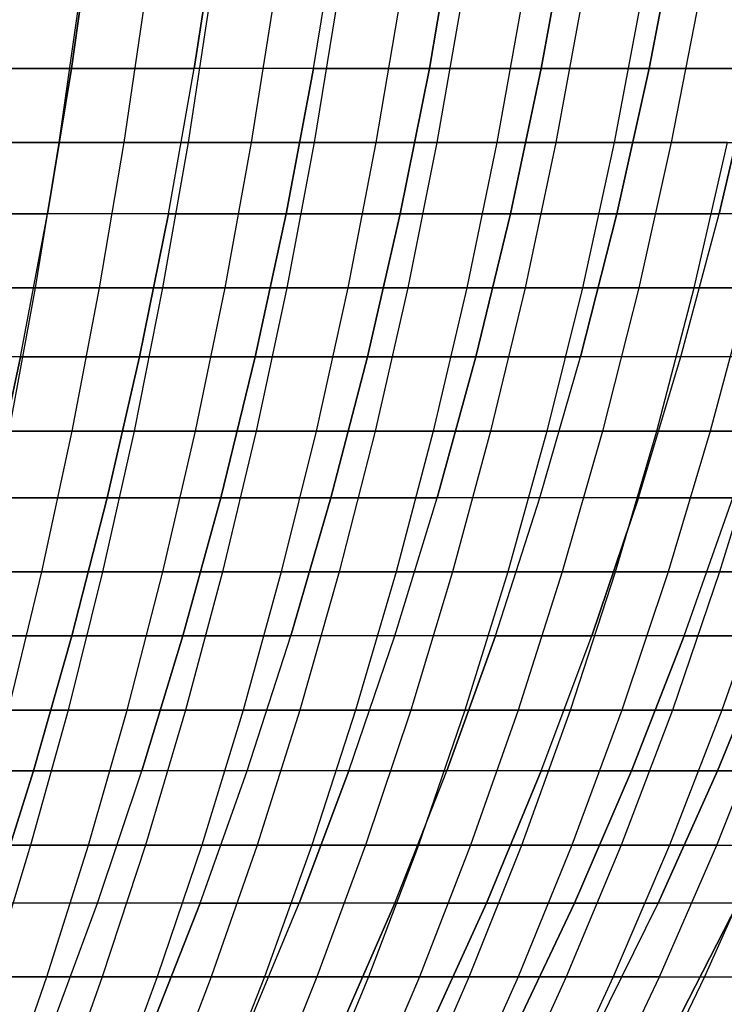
# Model space of a CAD drawing. Extents: x -125 to 125, y -143 to 0.
# Tile 120 of 241: x 26 to 37, y -115 to -99. Entities that reach past the tile are written whole.
import ezdxf

# ---------------------------------------------------------------- set-up
doc = ezdxf.new("R2010")
doc.units = 0
doc.header["$LTSCALE"] = 25.4
doc.layers.get('0').update_dxf_attribs({"linetype": 'CONTINUOUS'})

# ---------------------------------------------------------------- blocks, each defined once
blk = doc.blocks.new('NL2500026672_STL')
at = {"color": 0}
for p, q in [((26.806, -100.208, 46.43), (27.146, -97.807, 47.018)), ((26.806, -100.208, 46.43), (27.146, -97.807, 47.018)), ((27.146, -97.807, -47.018), (26.806, -100.208, -46.43)), ((27.146, -97.807, -47.018), (26.806, -100.208, -46.43)), ((28.806, -100.208, 45.216), (29.171, -97.807, 45.789)), ((28.806, -100.208, 45.216), (29.171, -97.807, 45.789)), ((29.171, -97.807, -45.789), (28.806, -100.208, -45.216)), ((29.171, -97.807, -45.789), (28.806, -100.208, -45.216)), ((30.751, -100.208, 43.917), (31.14, -97.807, 44.473)), ((30.751, -100.208, 43.917), (31.14, -97.807, 44.473)), ((30.751, -100.208, -43.917), (31.14, -97.807, -44.473)), ((30.751, -100.208, -43.917), (31.14, -97.807, -44.473)), ((32.637, -100.208, 42.533), (33.051, -97.807, 43.072)), ((32.637, -100.208, 42.533), (33.051, -97.807, 43.072)), ((33.051, -97.807, -43.072), (32.637, -100.208, -42.533)), ((33.051, -97.807, -43.072), (32.637, -100.208, -42.533)), ((34.461, -100.208, 41.069), (34.898, -97.807, 41.59)), ((34.461, -100.208, 41.069), (34.898, -97.807, 41.59)), ((34.898, -97.807, -41.59), (34.461, -100.208, -41.069)), ((34.898, -97.807, -41.59), (34.461, -100.208, -41.069)), ((36.22, -100.208, 39.527), (36.679, -97.807, 40.028)), ((36.22, -100.208, 39.527), (36.679, -97.807, 40.028)), ((36.679, -97.807, -40.028), (36.22, -100.208, -39.527)), ((36.679, -97.807, -40.028), (36.22, -100.208, -39.527)), ((26.94, -99.006, 51.128), (26.602, -101.412, 50.486)), ((26.94, -99.006, 51.128), (26.602, -101.412, 50.486)), ((28.012, -99.006, -50.549), (27.66, -101.412, -49.914)), ((28.012, -99.006, -50.549), (27.66, -101.412, -49.914)), ((29.071, -99.006, 49.947), (28.706, -101.412, 49.319)), ((29.071, -99.006, 49.947), (28.706, -101.412, 49.319)), ((29.74, -101.412, -48.703), (30.118, -99.006, -49.323)), ((29.74, -101.412, -48.703), (30.118, -99.006, -49.323)), ((31.151, -99.006, 48.677), (30.76, -101.412, 48.065)), ((31.151, -99.006, 48.677), (30.76, -101.412, 48.065)), ((32.171, -99.006, -48.01), (31.766, -101.412, -47.406)), ((32.171, -99.006, -48.01), (31.766, -101.412, -47.406)), ((33.176, -99.006, 47.321), (32.759, -101.412, 46.726)), ((33.176, -99.006, 47.321), (32.759, -101.412, 46.726)), ((34.166, -99.006, -46.611), (33.737, -101.412, -46.025)), ((34.166, -99.006, -46.611), (33.737, -101.412, -46.025)), ((35.141, -99.006, 45.88), (34.699, -101.412, 45.304)), ((35.141, -99.006, 45.88), (34.699, -101.412, 45.304)), ((36.1, -99.006, -45.129), (35.647, -101.412, -44.562)), ((36.1, -99.006, -45.129), (35.647, -101.412, -44.562)), ((37.044, -99.006, 44.358), (36.578, -101.412, 43.8)), ((37.044, -99.006, 44.358), (36.578, -101.412, 43.8)), ((26.806, -100.208, 46.43), (24.755, -100.208, 47.555)), ((26.806, -100.208, 46.43), (24.755, -100.208, 47.555)), ((24.755, -100.208, -47.555), (26.806, -100.208, -46.43)), ((24.755, -100.208, -47.555), (26.806, -100.208, -46.43)), ((26.416, -102.577, 45.754), (26.806, -100.208, 46.43)), ((26.416, -102.577, 45.754), (26.806, -100.208, 46.43)), ((26.806, -100.208, -46.43), (26.416, -102.577, -45.754)), ((26.806, -100.208, -46.43), (26.416, -102.577, -45.754)), ((28.806, -100.208, 45.216), (26.806, -100.208, 46.43)), ((28.806, -100.208, 45.216), (26.806, -100.208, 46.43)), ((26.806, -100.208, -46.43), (28.806, -100.208, -45.216)), ((26.806, -100.208, -46.43), (28.806, -100.208, -45.216)), ((28.387, -102.577, 44.558), (28.806, -100.208, 45.216)), ((28.387, -102.577, 44.558), (28.806, -100.208, 45.216)), ((28.387, -102.577, -44.558), (28.806, -100.208, -45.216)), ((28.387, -102.577, -44.558), (28.806, -100.208, -45.216)), ((30.751, -100.208, 43.917), (28.806, -100.208, 45.216)), ((30.751, -100.208, 43.917), (28.806, -100.208, 45.216)), ((30.751, -100.208, -43.917), (28.806, -100.208, -45.216)), ((30.751, -100.208, -43.917), (28.806, -100.208, -45.216)), ((30.303, -102.577, 43.277), (30.751, -100.208, 43.917)), ((30.303, -102.577, 43.277), (30.751, -100.208, 43.917)), ((30.751, -100.208, -43.917), (30.303, -102.577, -43.277)), ((30.751, -100.208, -43.917), (30.303, -102.577, -43.277)), ((32.637, -100.208, 42.533), (30.751, -100.208, 43.917)), ((32.637, -100.208, 42.533), (30.751, -100.208, 43.917)), ((30.751, -100.208, -43.917), (32.637, -100.208, -42.533)), ((30.751, -100.208, -43.917), (32.637, -100.208, -42.533)), ((32.162, -102.577, 41.914), (32.637, -100.208, 42.533)), ((32.162, -102.577, 41.914), (32.637, -100.208, 42.533)), ((32.637, -100.208, -42.533), (32.162, -102.577, -41.914)), ((32.637, -100.208, -42.533), (32.162, -102.577, -41.914)), ((34.461, -100.208, 41.069), (32.637, -100.208, 42.533)), ((34.461, -100.208, 41.069), (32.637, -100.208, 42.533)), ((32.637, -100.208, -42.533), (34.461, -100.208, -41.069)), ((32.637, -100.208, -42.533), (34.461, -100.208, -41.069)), ((33.96, -102.577, 40.472), (34.461, -100.208, 41.069)), ((33.96, -102.577, 40.472), (34.461, -100.208, 41.069)), ((34.461, -100.208, -41.069), (33.96, -102.577, -40.472)), ((34.461, -100.208, -41.069), (33.96, -102.577, -40.472)), ((36.22, -100.208, 39.527), (34.461, -100.208, 41.069)), ((36.22, -100.208, 39.527), (34.461, -100.208, 41.069)), ((34.461, -100.208, -41.069), (36.22, -100.208, -39.527)), ((34.461, -100.208, -41.069), (36.22, -100.208, -39.527)), ((35.693, -102.577, 38.952), (36.22, -100.208, 39.527)), ((35.693, -102.577, 38.952), (36.22, -100.208, 39.527)), ((36.22, -100.208, -39.527), (35.693, -102.577, -38.952)), ((36.22, -100.208, -39.527), (35.693, -102.577, -38.952)), ((37.91, -100.208, 37.91), (36.22, -100.208, 39.527)), ((37.91, -100.208, 37.91), (36.22, -100.208, 39.527)), ((36.22, -100.208, -39.527), (37.91, -100.208, -37.91)), ((36.22, -100.208, -39.527), (37.91, -100.208, -37.91)), ((37.358, -102.577, 37.358), (37.91, -100.208, 37.91)), ((37.358, -102.577, 37.358), (37.91, -100.208, 37.91)), ((37.91, -100.208, -37.91), (37.358, -102.577, -37.358)), ((37.91, -100.208, -37.91), (37.358, -102.577, -37.358)), ((24.45, -101.412, 51.562), (26.602, -101.412, 50.486)), ((24.45, -101.412, 51.562), (26.602, -101.412, 50.486)), ((27.66, -101.412, -49.914), (25.531, -101.412, -51.035)), ((27.66, -101.412, -49.914), (25.531, -101.412, -51.035)), ((26.602, -101.412, 50.486), (26.216, -103.785, 49.755)), ((26.602, -101.412, 50.486), (26.216, -103.785, 49.755)), ((26.602, -101.412, 50.486), (28.706, -101.412, 49.319)), ((26.602, -101.412, 50.486), (28.706, -101.412, 49.319)), ((27.66, -101.412, -49.914), (27.259, -103.785, -49.191)), ((27.66, -101.412, -49.914), (27.259, -103.785, -49.191)), ((29.74, -101.412, -48.703), (27.66, -101.412, -49.914)), ((29.74, -101.412, -48.703), (27.66, -101.412, -49.914)), ((28.706, -101.412, 49.319), (28.291, -103.785, 48.605)), ((28.706, -101.412, 49.319), (28.291, -103.785, 48.605)), ((28.706, -101.412, 49.319), (30.76, -101.412, 48.065)), ((28.706, -101.412, 49.319), (30.76, -101.412, 48.065)), ((29.309, -103.785, -47.998), (29.74, -101.412, -48.703)), ((29.309, -103.785, -47.998), (29.74, -101.412, -48.703)), ((31.766, -101.412, -47.406), (29.74, -101.412, -48.703)), ((31.766, -101.412, -47.406), (29.74, -101.412, -48.703)), ((30.76, -101.412, 48.065), (30.314, -103.785, 47.37)), ((30.76, -101.412, 48.065), (30.314, -103.785, 47.37)), ((30.76, -101.412, 48.065), (32.759, -101.412, 46.726)), ((30.76, -101.412, 48.065), (32.759, -101.412, 46.726)), ((31.766, -101.412, -47.406), (31.306, -103.785, -46.72)), ((31.766, -101.412, -47.406), (31.306, -103.785, -46.72)), ((33.737, -101.412, -46.025), (31.766, -101.412, -47.406)), ((33.737, -101.412, -46.025), (31.766, -101.412, -47.406)), ((32.759, -101.412, 46.726), (32.284, -103.785, 46.049)), ((32.759, -101.412, 46.726), (32.284, -103.785, 46.049)), ((32.759, -101.412, 46.726), (34.699, -101.412, 45.304)), ((32.759, -101.412, 46.726), (34.699, -101.412, 45.304)), ((33.737, -101.412, -46.025), (33.248, -103.785, -45.359)), ((33.737, -101.412, -46.025), (33.248, -103.785, -45.359)), ((35.647, -101.412, -44.562), (33.737, -101.412, -46.025)), ((35.647, -101.412, -44.562), (33.737, -101.412, -46.025)), ((34.699, -101.412, 45.304), (34.197, -103.785, 44.648)), ((34.699, -101.412, 45.304), (34.197, -103.785, 44.648)), ((34.699, -101.412, 45.304), (36.578, -101.412, 43.8)), ((34.699, -101.412, 45.304), (36.578, -101.412, 43.8)), ((35.647, -101.412, -44.562), (35.131, -103.785, -43.917)), ((35.647, -101.412, -44.562), (35.131, -103.785, -43.917)), ((37.494, -101.412, -43.02), (35.647, -101.412, -44.562)), ((37.494, -101.412, -43.02), (35.647, -101.412, -44.562)), ((36.578, -101.412, 43.8), (36.049, -103.785, 43.166)), ((36.578, -101.412, 43.8), (36.049, -103.785, 43.166)), ((36.578, -101.412, 43.8), (38.392, -101.412, 42.219)), ((36.578, -101.412, 43.8), (38.392, -101.412, 42.219)), ((36.951, -103.785, -42.397), (37.494, -101.412, -43.02)), ((36.951, -103.785, -42.397), (37.494, -101.412, -43.02)), ((26.416, -102.577, 45.754), (24.395, -102.577, 46.863)), ((26.416, -102.577, 45.754), (24.395, -102.577, 46.863)), ((24.395, -102.577, -46.863), (26.416, -102.577, -45.754)), ((24.395, -102.577, -46.863), (26.416, -102.577, -45.754)), ((25.976, -104.911, 44.992), (26.416, -102.577, 45.754)), ((25.976, -104.911, 44.992), (26.416, -102.577, 45.754)), ((25.976, -104.911, -44.992), (26.416, -102.577, -45.754)), ((25.976, -104.911, -44.992), (26.416, -102.577, -45.754)), ((28.387, -102.577, 44.558), (26.416, -102.577, 45.754)), ((28.387, -102.577, 44.558), (26.416, -102.577, 45.754)), ((28.387, -102.577, -44.558), (26.416, -102.577, -45.754)), ((28.387, -102.577, -44.558), (26.416, -102.577, -45.754)), ((27.914, -104.911, 43.816), (28.387, -102.577, 44.558)), ((27.914, -104.911, 43.816), (28.387, -102.577, 44.558)), ((28.387, -102.577, -44.558), (27.914, -104.911, -43.816)), ((28.387, -102.577, -44.558), (27.914, -104.911, -43.816)), ((30.303, -102.577, 43.277), (28.387, -102.577, 44.558)), ((30.303, -102.577, 43.277), (28.387, -102.577, 44.558)), ((28.387, -102.577, -44.558), (30.303, -102.577, -43.277)), ((28.387, -102.577, -44.558), (30.303, -102.577, -43.277)), ((29.799, -104.911, 42.557), (30.303, -102.577, 43.277)), ((29.799, -104.911, 42.557), (30.303, -102.577, 43.277)), ((30.303, -102.577, -43.277), (29.799, -104.911, -42.557)), ((30.303, -102.577, -43.277), (29.799, -104.911, -42.557)), ((32.162, -102.577, 41.914), (30.303, -102.577, 43.277)), ((32.162, -102.577, 41.914), (30.303, -102.577, 43.277)), ((30.303, -102.577, -43.277), (32.162, -102.577, -41.914)), ((30.303, -102.577, -43.277), (32.162, -102.577, -41.914)), ((31.627, -104.911, 41.217), (32.162, -102.577, 41.914)), ((31.627, -104.911, 41.217), (32.162, -102.577, 41.914)), ((32.162, -102.577, -41.914), (31.627, -104.911, -41.217)), ((32.162, -102.577, -41.914), (31.627, -104.911, -41.217)), ((33.96, -102.577, 40.472), (32.162, -102.577, 41.914)), ((33.96, -102.577, 40.472), (32.162, -102.577, 41.914)), ((32.162, -102.577, -41.914), (33.96, -102.577, -40.472)), ((32.162, -102.577, -41.914), (33.96, -102.577, -40.472)), ((33.394, -104.911, 39.798), (33.96, -102.577, 40.472)), ((33.394, -104.911, 39.798), (33.96, -102.577, 40.472)), ((33.96, -102.577, -40.472), (33.394, -104.911, -39.798)), ((33.96, -102.577, -40.472), (33.394, -104.911, -39.798)), ((35.693, -102.577, 38.952), (33.96, -102.577, 40.472)), ((35.693, -102.577, 38.952), (33.96, -102.577, 40.472)), ((33.96, -102.577, -40.472), (35.693, -102.577, -38.952)), ((33.96, -102.577, -40.472), (35.693, -102.577, -38.952)), ((35.098, -104.911, 38.303), (35.693, -102.577, 38.952)), ((35.098, -104.911, 38.303), (35.693, -102.577, 38.952)), ((35.693, -102.577, -38.952), (35.098, -104.911, -38.303)), ((35.693, -102.577, -38.952), (35.098, -104.911, -38.303)), ((37.358, -102.577, 37.358), (35.693, -102.577, 38.952)), ((37.358, -102.577, 37.358), (35.693, -102.577, 38.952)), ((35.693, -102.577, -38.952), (37.358, -102.577, -37.358)), ((35.693, -102.577, -38.952), (37.358, -102.577, -37.358)), ((36.736, -104.911, 36.736), (37.358, -102.577, 37.358)), ((36.736, -104.911, 36.736), (37.358, -102.577, 37.358)), ((36.736, -104.911, -36.736), (37.358, -102.577, -37.358)), ((36.736, -104.911, -36.736), (37.358, -102.577, -37.358)), ((38.952, -102.577, 35.693), (37.358, -102.577, 37.358)), ((38.952, -102.577, 35.693), (37.358, -102.577, 37.358)), ((38.952, -102.577, -35.693), (37.358, -102.577, -37.358)), ((38.952, -102.577, -35.693), (37.358, -102.577, -37.358)), ((24.096, -103.785, 50.816), (26.216, -103.785, 49.755)), ((24.096, -103.785, 50.816), (26.216, -103.785, 49.755)), ((27.259, -103.785, -49.191), (25.162, -103.785, -50.296)), ((27.259, -103.785, -49.191), (25.162, -103.785, -50.296)), ((26.216, -103.785, 49.755), (25.785, -106.122, 48.936)), ((26.216, -103.785, 49.755), (25.785, -106.122, 48.936)), ((26.216, -103.785, 49.755), (28.291, -103.785, 48.605)), ((26.216, -103.785, 49.755), (28.291, -103.785, 48.605)), ((27.259, -103.785, -49.191), (26.811, -106.122, -48.382)), ((27.259, -103.785, -49.191), (26.811, -106.122, -48.382)), ((29.309, -103.785, -47.998), (27.259, -103.785, -49.191)), ((29.309, -103.785, -47.998), (27.259, -103.785, -49.191)), ((28.291, -103.785, 48.605), (27.825, -106.122, 47.806)), ((28.291, -103.785, 48.605), (27.825, -106.122, 47.806)), ((28.291, -103.785, 48.605), (30.314, -103.785, 47.37)), ((28.291, -103.785, 48.605), (30.314, -103.785, 47.37)), ((28.827, -106.122, -47.209), (29.309, -103.785, -47.998)), ((28.827, -106.122, -47.209), (29.309, -103.785, -47.998)), ((31.306, -103.785, -46.72), (29.309, -103.785, -47.998)), ((31.306, -103.785, -46.72), (29.309, -103.785, -47.998)), ((30.314, -103.785, 47.37), (29.816, -106.122, 46.59)), ((30.314, -103.785, 47.37), (29.816, -106.122, 46.59)), ((30.314, -103.785, 47.37), (32.284, -103.785, 46.049)), ((30.314, -103.785, 47.37), (32.284, -103.785, 46.049)), ((31.306, -103.785, -46.72), (30.791, -106.122, -45.951)), ((31.306, -103.785, -46.72), (30.791, -106.122, -45.951)), ((33.248, -103.785, -45.359), (31.306, -103.785, -46.72)), ((33.248, -103.785, -45.359), (31.306, -103.785, -46.72)), ((32.284, -103.785, 46.049), (31.753, -106.122, 45.292)), ((32.284, -103.785, 46.049), (31.753, -106.122, 45.292)), ((32.284, -103.785, 46.049), (34.197, -103.785, 44.648)), ((32.284, -103.785, 46.049), (34.197, -103.785, 44.648)), ((33.248, -103.785, -45.359), (32.701, -106.122, -44.613)), ((33.248, -103.785, -45.359), (32.701, -106.122, -44.613)), ((35.131, -103.785, -43.917), (33.248, -103.785, -45.359)), ((35.131, -103.785, -43.917), (33.248, -103.785, -45.359)), ((34.197, -103.785, 44.648), (33.635, -106.122, 43.913)), ((34.197, -103.785, 44.648), (33.635, -106.122, 43.913)), ((34.197, -103.785, 44.648), (36.049, -103.785, 43.166)), ((34.197, -103.785, 44.648), (36.049, -103.785, 43.166)), ((35.131, -103.785, -43.917), (34.553, -106.122, -43.194)), ((35.131, -103.785, -43.917), (34.553, -106.122, -43.194)), ((36.951, -103.785, -42.397), (35.131, -103.785, -43.917)), ((36.951, -103.785, -42.397), (35.131, -103.785, -43.917)), ((36.049, -103.785, 43.166), (35.456, -106.122, 42.456)), ((36.049, -103.785, 43.166), (35.456, -106.122, 42.456)), ((36.049, -103.785, 43.166), (37.836, -103.785, 41.608)), ((36.049, -103.785, 43.166), (37.836, -103.785, 41.608)), ((36.343, -106.122, -41.699), (36.951, -103.785, -42.397)), ((36.343, -106.122, -41.699), (36.951, -103.785, -42.397)), ((38.705, -103.785, -40.801), (36.951, -103.785, -42.397)), ((38.705, -103.785, -40.801), (36.951, -103.785, -42.397)), ((37.836, -103.785, 41.608), (37.214, -106.122, 40.924)), ((37.836, -103.785, 41.608), (37.214, -106.122, 40.924)), ((25.976, -104.911, 44.992), (23.989, -104.911, 46.082)), ((25.976, -104.911, 44.992), (23.989, -104.911, 46.082)), ((25.976, -104.911, -44.992), (23.989, -104.911, -46.082)), ((25.976, -104.911, -44.992), (23.989, -104.911, -46.082)), ((25.487, -107.207, 44.145), (25.976, -104.911, 44.992)), ((25.487, -107.207, 44.145), (25.976, -104.911, 44.992)), ((25.976, -104.911, -44.992), (25.487, -107.207, -44.145)), ((25.976, -104.911, -44.992), (25.487, -107.207, -44.145)), ((27.914, -104.911, 43.816), (25.976, -104.911, 44.992)), ((27.914, -104.911, 43.816), (25.976, -104.911, 44.992)), ((25.976, -104.911, -44.992), (27.914, -104.911, -43.816)), ((25.976, -104.911, -44.992), (27.914, -104.911, -43.816)), ((27.389, -107.207, 42.992), (27.914, -104.911, 43.816)), ((27.389, -107.207, 42.992), (27.914, -104.911, 43.816)), ((27.914, -104.911, -43.816), (27.389, -107.207, -42.992)), ((27.914, -104.911, -43.816), (27.389, -107.207, -42.992)), ((29.799, -104.911, 42.557), (27.914, -104.911, 43.816)), ((29.799, -104.911, 42.557), (27.914, -104.911, 43.816)), ((27.914, -104.911, -43.816), (29.799, -104.911, -42.557)), ((27.914, -104.911, -43.816), (29.799, -104.911, -42.557)), ((29.238, -107.207, 41.756), (29.799, -104.911, 42.557)), ((29.238, -107.207, 41.756), (29.799, -104.911, 42.557)), ((29.799, -104.911, -42.557), (29.238, -107.207, -41.756)), ((29.799, -104.911, -42.557), (29.238, -107.207, -41.756)), ((31.627, -104.911, 41.217), (29.799, -104.911, 42.557)), ((31.627, -104.911, 41.217), (29.799, -104.911, 42.557)), ((29.799, -104.911, -42.557), (31.627, -104.911, -41.217)), ((29.799, -104.911, -42.557), (31.627, -104.911, -41.217)), ((31.031, -107.207, 40.441), (31.627, -104.911, 41.217)), ((31.031, -107.207, 40.441), (31.627, -104.911, 41.217)), ((31.627, -104.911, -41.217), (31.031, -107.207, -40.441)), ((31.627, -104.911, -41.217), (31.031, -107.207, -40.441)), ((33.394, -104.911, 39.798), (31.627, -104.911, 41.217)), ((33.394, -104.911, 39.798), (31.627, -104.911, 41.217)), ((31.627, -104.911, -41.217), (33.394, -104.911, -39.798)), ((31.627, -104.911, -41.217), (33.394, -104.911, -39.798)), ((32.766, -107.207, 39.049), (33.394, -104.911, 39.798)), ((32.766, -107.207, 39.049), (33.394, -104.911, 39.798)), ((33.394, -104.911, -39.798), (32.766, -107.207, -39.049)), ((33.394, -104.911, -39.798), (32.766, -107.207, -39.049)), ((35.098, -104.911, 38.303), (33.394, -104.911, 39.798)), ((35.098, -104.911, 38.303), (33.394, -104.911, 39.798)), ((33.394, -104.911, -39.798), (35.098, -104.911, -38.303)), ((33.394, -104.911, -39.798), (35.098, -104.911, -38.303)), ((34.438, -107.207, 37.583), (35.098, -104.911, 38.303)), ((34.438, -107.207, 37.583), (35.098, -104.911, 38.303)), ((34.438, -107.207, -37.583), (35.098, -104.911, -38.303)), ((34.438, -107.207, -37.583), (35.098, -104.911, -38.303)), ((36.736, -104.911, 36.736), (35.098, -104.911, 38.303)), ((36.736, -104.911, 36.736), (35.098, -104.911, 38.303)), ((36.736, -104.911, -36.736), (35.098, -104.911, -38.303)), ((36.736, -104.911, -36.736), (35.098, -104.911, -38.303)), ((36.045, -107.207, 36.045), (36.736, -104.911, 36.736)), ((36.045, -107.207, 36.045), (36.736, -104.911, 36.736)), ((36.045, -107.207, -36.045), (36.736, -104.911, -36.736)), ((36.045, -107.207, -36.045), (36.736, -104.911, -36.736)), ((38.303, -104.911, 35.098), (36.736, -104.911, 36.736)), ((38.303, -104.911, 35.098), (36.736, -104.911, 36.736)), ((38.303, -104.911, -35.098), (36.736, -104.911, -36.736)), ((38.303, -104.911, -35.098), (36.736, -104.911, -36.736)), ((26.811, -106.122, -48.382), (24.748, -106.122, -49.469)), ((26.811, -106.122, -48.382), (24.748, -106.122, -49.469)), ((25.785, -106.122, 48.936), (27.825, -106.122, 47.806)), ((25.785, -106.122, 48.936), (27.825, -106.122, 47.806)), ((26.811, -106.122, -48.382), (26.316, -108.418, -47.488)), ((26.811, -106.122, -48.382), (26.316, -108.418, -47.488)), ((28.827, -106.122, -47.209), (26.811, -106.122, -48.382)), ((28.827, -106.122, -47.209), (26.811, -106.122, -48.382)), ((27.825, -106.122, 47.806), (27.311, -108.418, 46.923)), ((27.825, -106.122, 47.806), (27.311, -108.418, 46.923)), ((27.825, -106.122, 47.806), (29.816, -106.122, 46.59)), ((27.825, -106.122, 47.806), (29.816, -106.122, 46.59)), ((28.294, -108.418, -46.336), (28.827, -106.122, -47.209)), ((28.294, -108.418, -46.336), (28.827, -106.122, -47.209)), ((30.791, -106.122, -45.951), (28.827, -106.122, -47.209)), ((30.791, -106.122, -45.951), (28.827, -106.122, -47.209)), ((29.816, -106.122, 46.59), (29.265, -108.418, 45.73)), ((29.816, -106.122, 46.59), (29.265, -108.418, 45.73)), ((29.816, -106.122, 46.59), (31.753, -106.122, 45.292)), ((29.816, -106.122, 46.59), (31.753, -106.122, 45.292)), ((30.791, -106.122, -45.951), (30.223, -108.418, -45.102)), ((30.791, -106.122, -45.951), (30.223, -108.418, -45.102)), ((32.701, -106.122, -44.613), (30.791, -106.122, -45.951)), ((32.701, -106.122, -44.613), (30.791, -106.122, -45.951)), ((31.753, -106.122, 45.292), (31.167, -108.418, 44.455)), ((31.753, -106.122, 45.292), (31.167, -108.418, 44.455)), ((31.753, -106.122, 45.292), (33.635, -106.122, 43.913)), ((31.753, -106.122, 45.292), (33.635, -106.122, 43.913)), ((32.701, -106.122, -44.613), (32.097, -108.418, -43.788)), ((32.701, -106.122, -44.613), (32.097, -108.418, -43.788)), ((34.553, -106.122, -43.194), (32.701, -106.122, -44.613)), ((34.553, -106.122, -43.194), (32.701, -106.122, -44.613)), ((33.635, -106.122, 43.913), (33.013, -108.418, 43.102)), ((33.635, -106.122, 43.913), (33.013, -108.418, 43.102)), ((33.635, -106.122, 43.913), (35.456, -106.122, 42.456)), ((33.635, -106.122, 43.913), (35.456, -106.122, 42.456)), ((34.553, -106.122, -43.194), (33.914, -108.418, -42.396)), ((34.553, -106.122, -43.194), (33.914, -108.418, -42.396)), ((36.343, -106.122, -41.699), (34.553, -106.122, -43.194)), ((36.343, -106.122, -41.699), (34.553, -106.122, -43.194)), ((35.456, -106.122, 42.456), (34.801, -108.418, 41.672)), ((35.456, -106.122, 42.456), (34.801, -108.418, 41.672)), ((35.456, -106.122, 42.456), (37.214, -106.122, 40.924)), ((35.456, -106.122, 42.456), (37.214, -106.122, 40.924)), ((35.672, -108.418, -40.929), (36.343, -106.122, -41.699)), ((35.672, -108.418, -40.929), (36.343, -106.122, -41.699)), ((38.069, -106.122, -40.13), (36.343, -106.122, -41.699)), ((38.069, -106.122, -40.13), (36.343, -106.122, -41.699)), ((37.214, -106.122, 40.924), (36.527, -108.418, 40.168)), ((37.214, -106.122, 40.924), (36.527, -108.418, 40.168)), ((37.214, -106.122, 40.924), (38.906, -106.122, 39.319)), ((37.214, -106.122, 40.924), (38.906, -106.122, 39.319)), ((38.069, -106.122, -40.13), (37.365, -108.418, -39.389)), ((38.069, -106.122, -40.13), (37.365, -108.418, -39.389)), ((27.389, -107.207, 42.992), (25.487, -107.207, 44.145)), ((27.389, -107.207, 42.992), (25.487, -107.207, 44.145)), ((25.487, -107.207, -44.145), (27.389, -107.207, -42.992)), ((25.487, -107.207, -44.145), (27.389, -107.207, -42.992)), ((26.812, -109.458, 42.086), (27.389, -107.207, 42.992)), ((26.812, -109.458, 42.086), (27.389, -107.207, 42.992)), ((27.389, -107.207, -42.992), (26.812, -109.458, -42.086)), ((27.389, -107.207, -42.992), (26.812, -109.458, -42.086)), ((29.238, -107.207, 41.756), (27.389, -107.207, 42.992)), ((29.238, -107.207, 41.756), (27.389, -107.207, 42.992)), ((27.389, -107.207, -42.992), (29.238, -107.207, -41.756)), ((27.389, -107.207, -42.992), (29.238, -107.207, -41.756)), ((28.622, -109.458, 40.876), (29.238, -107.207, 41.756)), ((28.622, -109.458, 40.876), (29.238, -107.207, 41.756)), ((29.238, -107.207, -41.756), (28.622, -109.458, -40.876)), ((29.238, -107.207, -41.756), (28.622, -109.458, -40.876)), ((31.031, -107.207, 40.441), (29.238, -107.207, 41.756)), ((31.031, -107.207, 40.441), (29.238, -107.207, 41.756)), ((29.238, -107.207, -41.756), (31.031, -107.207, -40.441)), ((29.238, -107.207, -41.756), (31.031, -107.207, -40.441)), ((30.378, -109.458, 39.589), (31.031, -107.207, 40.441)), ((30.378, -109.458, 39.589), (31.031, -107.207, 40.441)), ((31.031, -107.207, -40.441), (30.378, -109.458, -39.589)), ((31.031, -107.207, -40.441), (30.378, -109.458, -39.589)), ((32.766, -107.207, 39.049), (31.031, -107.207, 40.441)), ((32.766, -107.207, 39.049), (31.031, -107.207, 40.441)), ((31.031, -107.207, -40.441), (32.766, -107.207, -39.049)), ((31.031, -107.207, -40.441), (32.766, -107.207, -39.049)), ((32.076, -109.458, 38.226), (32.766, -107.207, 39.049)), ((32.076, -109.458, 38.226), (32.766, -107.207, 39.049)), ((32.076, -109.458, -38.226), (32.766, -107.207, -39.049)), ((32.076, -109.458, -38.226), (32.766, -107.207, -39.049)), ((34.438, -107.207, 37.583), (32.766, -107.207, 39.049)), ((34.438, -107.207, 37.583), (32.766, -107.207, 39.049)), ((34.438, -107.207, -37.583), (32.766, -107.207, -39.049)), ((34.438, -107.207, -37.583), (32.766, -107.207, -39.049)), ((33.713, -109.458, 36.791), (34.438, -107.207, 37.583)), ((33.713, -109.458, 36.791), (34.438, -107.207, 37.583)), ((33.713, -109.458, -36.791), (34.438, -107.207, -37.583)), ((33.713, -109.458, -36.791), (34.438, -107.207, -37.583)), ((36.045, -107.207, 36.045), (34.438, -107.207, 37.583)), ((36.045, -107.207, 36.045), (34.438, -107.207, 37.583)), ((36.045, -107.207, -36.045), (34.438, -107.207, -37.583)), ((36.045, -107.207, -36.045), (34.438, -107.207, -37.583)), ((35.285, -109.458, 35.285), (36.045, -107.207, 36.045)), ((35.285, -109.458, 35.285), (36.045, -107.207, 36.045)), ((36.045, -107.207, -36.045), (35.285, -109.458, -35.285)), ((36.045, -107.207, -36.045), (35.285, -109.458, -35.285)), ((37.583, -107.207, 34.438), (36.045, -107.207, 36.045)), ((37.583, -107.207, 34.438), (36.045, -107.207, 36.045)), ((36.045, -107.207, -36.045), (37.583, -107.207, -34.438)), ((36.045, -107.207, -36.045), (37.583, -107.207, -34.438)), ((36.791, -109.458, 33.713), (37.583, -107.207, 34.438)), ((36.791, -109.458, 33.713), (37.583, -107.207, 34.438)), ((36.791, -109.458, -33.713), (37.583, -107.207, -34.438)), ((36.791, -109.458, -33.713), (37.583, -107.207, -34.438)), ((26.316, -108.418, -47.488), (24.29, -108.418, -48.555)), ((26.316, -108.418, -47.488), (24.29, -108.418, -48.555)), ((25.309, -108.418, 48.032), (27.311, -108.418, 46.923)), ((25.309, -108.418, 48.032), (27.311, -108.418, 46.923)), ((26.316, -108.418, -47.488), (25.774, -110.67, -46.511)), ((26.316, -108.418, -47.488), (25.774, -110.67, -46.511)), ((28.294, -108.418, -46.336), (26.316, -108.418, -47.488)), ((28.294, -108.418, -46.336), (26.316, -108.418, -47.488)), ((27.311, -108.418, 46.923), (26.749, -110.67, 45.957)), ((27.311, -108.418, 46.923), (26.749, -110.67, 45.957)), ((27.311, -108.418, 46.923), (29.265, -108.418, 45.73)), ((27.311, -108.418, 46.923), (29.265, -108.418, 45.73)), ((27.712, -110.67, -45.383), (28.294, -108.418, -46.336)), ((27.712, -110.67, -45.383), (28.294, -108.418, -46.336)), ((30.223, -108.418, -45.102), (28.294, -108.418, -46.336)), ((30.223, -108.418, -45.102), (28.294, -108.418, -46.336)), ((29.265, -108.418, 45.73), (28.663, -110.67, 44.788)), ((29.265, -108.418, 45.73), (28.663, -110.67, 44.788)), ((29.265, -108.418, 45.73), (31.167, -108.418, 44.455)), ((29.265, -108.418, 45.73), (31.167, -108.418, 44.455)), ((30.223, -108.418, -45.102), (29.601, -110.67, -44.174)), ((30.223, -108.418, -45.102), (29.601, -110.67, -44.174)), ((32.097, -108.418, -43.788), (30.223, -108.418, -45.102)), ((32.097, -108.418, -43.788), (30.223, -108.418, -45.102)), ((31.167, -108.418, 44.455), (30.525, -110.67, 43.54)), ((31.167, -108.418, 44.455), (30.525, -110.67, 43.54)), ((31.167, -108.418, 44.455), (33.013, -108.418, 43.102)), ((31.167, -108.418, 44.455), (33.013, -108.418, 43.102)), ((32.097, -108.418, -43.788), (31.436, -110.67, -42.887)), ((32.097, -108.418, -43.788), (31.436, -110.67, -42.887)), ((33.914, -108.418, -42.396), (32.097, -108.418, -43.788)), ((33.914, -108.418, -42.396), (32.097, -108.418, -43.788)), ((33.013, -108.418, 43.102), (32.334, -110.67, 42.215)), ((33.013, -108.418, 43.102), (32.334, -110.67, 42.215)), ((33.013, -108.418, 43.102), (34.801, -108.418, 41.672)), ((33.013, -108.418, 43.102), (34.801, -108.418, 41.672)), ((33.914, -108.418, -42.396), (33.217, -110.67, -41.524)), ((33.914, -108.418, -42.396), (33.217, -110.67, -41.524)), ((35.672, -108.418, -40.929), (33.914, -108.418, -42.396)), ((35.672, -108.418, -40.929), (33.914, -108.418, -42.396)), ((34.801, -108.418, 41.672), (34.085, -110.67, 40.814)), ((34.801, -108.418, 41.672), (34.085, -110.67, 40.814)), ((34.801, -108.418, 41.672), (36.527, -108.418, 40.168)), ((34.801, -108.418, 41.672), (36.527, -108.418, 40.168)), ((34.937, -110.67, -40.087), (35.672, -108.418, -40.929)), ((34.937, -110.67, -40.087), (35.672, -108.418, -40.929)), ((37.365, -108.418, -39.389), (35.672, -108.418, -40.929)), ((37.365, -108.418, -39.389), (35.672, -108.418, -40.929)), ((36.527, -108.418, 40.168), (35.775, -110.67, 39.341)), ((36.527, -108.418, 40.168), (35.775, -110.67, 39.341)), ((36.527, -108.418, 40.168), (38.187, -108.418, 38.592)), ((36.527, -108.418, 40.168), (38.187, -108.418, 38.592)), ((37.365, -108.418, -39.389), (36.596, -110.67, -38.578)), ((37.365, -108.418, -39.389), (36.596, -110.67, -38.578)), ((38.993, -108.418, -37.778), (37.365, -108.418, -39.389)), ((38.993, -108.418, -37.778), (37.365, -108.418, -39.389)), ((38.187, -108.418, 38.592), (37.402, -110.67, 37.798)), ((38.187, -108.418, 38.592), (37.402, -110.67, 37.798)), ((26.812, -109.458, 42.086), (24.95, -109.458, 43.216)), ((26.812, -109.458, 42.086), (24.95, -109.458, 43.216)), ((24.95, -109.458, -43.216), (26.812, -109.458, -42.086)), ((24.95, -109.458, -43.216), (26.812, -109.458, -42.086)), ((26.184, -111.663, 41.101), (26.812, -109.458, 42.086)), ((26.184, -111.663, 41.101), (26.812, -109.458, 42.086)), ((26.812, -109.458, -42.086), (26.184, -111.663, -41.101)), ((26.812, -109.458, -42.086), (26.184, -111.663, -41.101)), ((28.622, -109.458, 40.876), (26.812, -109.458, 42.086)), ((28.622, -109.458, 40.876), (26.812, -109.458, 42.086)), ((26.812, -109.458, -42.086), (28.622, -109.458, -40.876)), ((26.812, -109.458, -42.086), (28.622, -109.458, -40.876)), ((27.952, -111.663, 39.92), (28.622, -109.458, 40.876)), ((27.952, -111.663, 39.92), (28.622, -109.458, 40.876)), ((28.622, -109.458, -40.876), (27.952, -111.663, -39.92)), ((28.622, -109.458, -40.876), (27.952, -111.663, -39.92)), ((30.378, -109.458, 39.589), (28.622, -109.458, 40.876)), ((30.378, -109.458, 39.589), (28.622, -109.458, 40.876)), ((28.622, -109.458, -40.876), (30.378, -109.458, -39.589)), ((28.622, -109.458, -40.876), (30.378, -109.458, -39.589)), ((29.667, -111.663, 38.663), (30.378, -109.458, 39.589)), ((29.667, -111.663, 38.663), (30.378, -109.458, 39.589)), ((29.667, -111.663, -38.663), (30.378, -109.458, -39.589)), ((29.667, -111.663, -38.663), (30.378, -109.458, -39.589)), ((32.076, -109.458, 38.226), (30.378, -109.458, 39.589)), ((32.076, -109.458, 38.226), (30.378, -109.458, 39.589)), ((32.076, -109.458, -38.226), (30.378, -109.458, -39.589)), ((32.076, -109.458, -38.226), (30.378, -109.458, -39.589)), ((31.325, -111.663, 37.332), (32.076, -109.458, 38.226)), ((31.325, -111.663, 37.332), (32.076, -109.458, 38.226)), ((31.325, -111.663, -37.332), (32.076, -109.458, -38.226)), ((31.325, -111.663, -37.332), (32.076, -109.458, -38.226)), ((33.713, -109.458, 36.791), (32.076, -109.458, 38.226)), ((33.713, -109.458, 36.791), (32.076, -109.458, 38.226)), ((33.713, -109.458, -36.791), (32.076, -109.458, -38.226)), ((33.713, -109.458, -36.791), (32.076, -109.458, -38.226)), ((32.924, -111.663, 35.93), (33.713, -109.458, 36.791)), ((32.924, -111.663, 35.93), (33.713, -109.458, 36.791)), ((33.713, -109.458, -36.791), (32.924, -111.663, -35.93)), ((33.713, -109.458, -36.791), (32.924, -111.663, -35.93)), ((35.285, -109.458, 35.285), (33.713, -109.458, 36.791)), ((35.285, -109.458, 35.285), (33.713, -109.458, 36.791)), ((33.713, -109.458, -36.791), (35.285, -109.458, -35.285)), ((33.713, -109.458, -36.791), (35.285, -109.458, -35.285)), ((34.459, -111.663, 34.459), (35.285, -109.458, 35.285)), ((34.459, -111.663, 34.459), (35.285, -109.458, 35.285)), ((34.459, -111.663, -34.459), (35.285, -109.458, -35.285)), ((34.459, -111.663, -34.459), (35.285, -109.458, -35.285)), ((36.791, -109.458, 33.713), (35.285, -109.458, 35.285)), ((36.791, -109.458, 33.713), (35.285, -109.458, 35.285)), ((36.791, -109.458, -33.713), (35.285, -109.458, -35.285)), ((36.791, -109.458, -33.713), (35.285, -109.458, -35.285)), ((35.93, -111.663, 32.924), (36.791, -109.458, 33.713)), ((35.93, -111.663, 32.924), (36.791, -109.458, 33.713)), ((36.791, -109.458, -33.713), (35.93, -111.663, -32.924)), ((36.791, -109.458, -33.713), (35.93, -111.663, -32.924)), ((38.226, -109.458, 32.076), (36.791, -109.458, 33.713)), ((38.226, -109.458, 32.076), (36.791, -109.458, 33.713)), ((36.791, -109.458, -33.713), (38.226, -109.458, -32.076)), ((36.791, -109.458, -33.713), (38.226, -109.458, -32.076)), ((37.332, -111.663, 31.325), (38.226, -109.458, 32.076)), ((37.332, -111.663, 31.325), (38.226, -109.458, 32.076)), ((38.226, -109.458, -32.076), (37.332, -111.663, -31.325)), ((38.226, -109.458, -32.076), (37.332, -111.663, -31.325)), ((24.788, -110.67, 47.044), (26.749, -110.67, 45.957)), ((24.788, -110.67, 47.044), (26.749, -110.67, 45.957)), ((27.712, -110.67, -45.383), (25.774, -110.67, -46.511)), ((27.712, -110.67, -45.383), (25.774, -110.67, -46.511)), ((26.749, -110.67, 45.957), (26.14, -112.872, 44.911)), ((26.749, -110.67, 45.957), (26.14, -112.872, 44.911)), ((26.749, -110.67, 45.957), (28.663, -110.67, 44.788)), ((26.749, -110.67, 45.957), (28.663, -110.67, 44.788)), ((27.081, -112.872, -44.35), (27.712, -110.67, -45.383)), ((27.081, -112.872, -44.35), (27.712, -110.67, -45.383)), ((29.601, -110.67, -44.174), (27.712, -110.67, -45.383)), ((29.601, -110.67, -44.174), (27.712, -110.67, -45.383)), ((28.663, -110.67, 44.788), (28.01, -112.872, 43.769)), ((28.663, -110.67, 44.788), (28.01, -112.872, 43.769)), ((28.663, -110.67, 44.788), (30.525, -110.67, 43.54)), ((28.663, -110.67, 44.788), (30.525, -110.67, 43.54)), ((29.601, -110.67, -44.174), (28.927, -112.872, -43.169)), ((29.601, -110.67, -44.174), (28.927, -112.872, -43.169)), ((31.436, -110.67, -42.887), (29.601, -110.67, -44.174)), ((31.436, -110.67, -42.887), (29.601, -110.67, -44.174)), ((30.525, -110.67, 43.54), (29.83, -112.872, 42.549)), ((30.525, -110.67, 43.54), (29.83, -112.872, 42.549)), ((30.525, -110.67, 43.54), (32.334, -110.67, 42.215)), ((30.525, -110.67, 43.54), (32.334, -110.67, 42.215)), ((31.436, -110.67, -42.887), (30.721, -112.872, -41.911)), ((31.436, -110.67, -42.887), (30.721, -112.872, -41.911)), ((33.217, -110.67, -41.524), (31.436, -110.67, -42.887)), ((33.217, -110.67, -41.524), (31.436, -110.67, -42.887)), ((32.334, -110.67, 42.215), (31.598, -112.872, 41.254)), ((32.334, -110.67, 42.215), (31.598, -112.872, 41.254)), ((32.334, -110.67, 42.215), (34.085, -110.67, 40.814)), ((32.334, -110.67, 42.215), (34.085, -110.67, 40.814)), ((33.217, -110.67, -41.524), (32.46, -112.872, -40.578)), ((33.217, -110.67, -41.524), (32.46, -112.872, -40.578)), ((34.937, -110.67, -40.087), (33.217, -110.67, -41.524)), ((34.937, -110.67, -40.087), (33.217, -110.67, -41.524)), ((34.085, -110.67, 40.814), (33.309, -112.872, 39.885)), ((34.085, -110.67, 40.814), (33.309, -112.872, 39.885)), ((34.085, -110.67, 40.814), (35.775, -110.67, 39.341)), ((34.085, -110.67, 40.814), (35.775, -110.67, 39.341)), ((34.142, -112.872, -39.174), (34.937, -110.67, -40.087)), ((34.142, -112.872, -39.174), (34.937, -110.67, -40.087)), ((36.596, -110.67, -38.578), (34.937, -110.67, -40.087)), ((36.596, -110.67, -38.578), (34.937, -110.67, -40.087)), ((35.775, -110.67, 39.341), (34.96, -112.872, 38.445)), ((35.775, -110.67, 39.341), (34.96, -112.872, 38.445)), ((36.596, -110.67, -38.578), (35.763, -112.872, -37.7)), ((36.596, -110.67, -38.578), (35.763, -112.872, -37.7)), ((35.775, -110.67, 39.341), (37.402, -110.67, 37.798)), ((35.775, -110.67, 39.341), (37.402, -110.67, 37.798)), ((37.402, -110.67, 37.798), (36.55, -112.872, 36.937)), ((37.402, -110.67, 37.798), (36.55, -112.872, 36.937)), ((38.19, -110.67, -37.001), (36.596, -110.67, -38.578)), ((38.19, -110.67, -37.001), (36.596, -110.67, -38.578)), ((37.321, -112.872, -36.159), (38.19, -110.67, -37.001)), ((37.321, -112.872, -36.159), (38.19, -110.67, -37.001)), ((37.402, -110.67, 37.798), (38.962, -110.67, 36.188)), ((37.402, -110.67, 37.798), (38.962, -110.67, 36.188)), ((26.184, -111.663, 41.101), (24.367, -111.663, 42.204)), ((26.184, -111.663, 41.101), (24.367, -111.663, 42.204)), ((24.367, -111.663, -42.204), (26.184, -111.663, -41.101)), ((24.367, -111.663, -42.204), (26.184, -111.663, -41.101)), ((25.507, -113.816, 40.038), (26.184, -111.663, 41.101)), ((25.507, -113.816, 40.038), (26.184, -111.663, 41.101)), ((26.184, -111.663, -41.101), (25.507, -113.816, -40.038)), ((26.184, -111.663, -41.101), (25.507, -113.816, -40.038)), ((27.952, -111.663, 39.92), (26.184, -111.663, 41.101)), ((27.952, -111.663, 39.92), (26.184, -111.663, 41.101)), ((26.184, -111.663, -41.101), (27.952, -111.663, -39.92)), ((26.184, -111.663, -41.101), (27.952, -111.663, -39.92)), ((27.229, -113.816, 38.888), (27.952, -111.663, 39.92)), ((27.229, -113.816, 38.888), (27.952, -111.663, 39.92)), ((27.229, -113.816, -38.888), (27.952, -111.663, -39.92)), ((27.229, -113.816, -38.888), (27.952, -111.663, -39.92)), ((29.667, -111.663, 38.663), (27.952, -111.663, 39.92)), ((29.667, -111.663, 38.663), (27.952, -111.663, 39.92)), ((29.667, -111.663, -38.663), (27.952, -111.663, -39.92)), ((29.667, -111.663, -38.663), (27.952, -111.663, -39.92)), ((28.9, -113.816, 37.663), (29.667, -111.663, 38.663)), ((28.9, -113.816, 37.663), (29.667, -111.663, 38.663)), ((28.9, -113.816, -37.663), (29.667, -111.663, -38.663)), ((28.9, -113.816, -37.663), (29.667, -111.663, -38.663)), ((31.325, -111.663, 37.332), (29.667, -111.663, 38.663)), ((31.325, -111.663, 37.332), (29.667, -111.663, 38.663)), ((31.325, -111.663, -37.332), (29.667, -111.663, -38.663)), ((31.325, -111.663, -37.332), (29.667, -111.663, -38.663)), ((30.515, -113.816, 36.366), (31.325, -111.663, 37.332)), ((30.515, -113.816, 36.366), (31.325, -111.663, 37.332)), ((31.325, -111.663, -37.332), (30.515, -113.816, -36.366)), ((31.325, -111.663, -37.332), (30.515, -113.816, -36.366)), ((32.924, -111.663, 35.93), (31.325, -111.663, 37.332)), ((32.924, -111.663, 35.93), (31.325, -111.663, 37.332)), ((31.325, -111.663, -37.332), (32.924, -111.663, -35.93)), ((31.325, -111.663, -37.332), (32.924, -111.663, -35.93)), ((32.072, -113.816, 35.001), (32.924, -111.663, 35.93)), ((32.072, -113.816, 35.001), (32.924, -111.663, 35.93)), ((32.072, -113.816, -35.001), (32.924, -111.663, -35.93)), ((32.072, -113.816, -35.001), (32.924, -111.663, -35.93)), ((34.459, -111.663, 34.459), (32.924, -111.663, 35.93)), ((34.459, -111.663, 34.459), (32.924, -111.663, 35.93)), ((34.459, -111.663, -34.459), (32.924, -111.663, -35.93)), ((34.459, -111.663, -34.459), (32.924, -111.663, -35.93)), ((33.568, -113.816, 33.568), (34.459, -111.663, 34.459)), ((33.568, -113.816, 33.568), (34.459, -111.663, 34.459)), ((34.459, -111.663, -34.459), (33.568, -113.816, -33.568)), ((34.459, -111.663, -34.459), (33.568, -113.816, -33.568)), ((35.93, -111.663, 32.924), (34.459, -111.663, 34.459)), ((35.93, -111.663, 32.924), (34.459, -111.663, 34.459)), ((34.459, -111.663, -34.459), (35.93, -111.663, -32.924)), ((34.459, -111.663, -34.459), (35.93, -111.663, -32.924)), ((35.001, -113.816, 32.072), (35.93, -111.663, 32.924)), ((35.001, -113.816, 32.072), (35.93, -111.663, 32.924)), ((35.93, -111.663, -32.924), (35.001, -113.816, -32.072)), ((35.93, -111.663, -32.924), (35.001, -113.816, -32.072)), ((37.332, -111.663, 31.325), (35.93, -111.663, 32.924)), ((37.332, -111.663, 31.325), (35.93, -111.663, 32.924)), ((35.93, -111.663, -32.924), (37.332, -111.663, -31.325)), ((35.93, -111.663, -32.924), (37.332, -111.663, -31.325)), ((36.366, -113.816, 30.515), (37.332, -111.663, 31.325)), ((36.366, -113.816, 30.515), (37.332, -111.663, 31.325)), ((37.332, -111.663, -31.325), (36.366, -113.816, -30.515)), ((37.332, -111.663, -31.325), (36.366, -113.816, -30.515)), ((38.663, -111.663, 29.667), (37.332, -111.663, 31.325)), ((38.663, -111.663, 29.667), (37.332, -111.663, 31.325)), ((37.332, -111.663, -31.325), (38.663, -111.663, -29.667)), ((37.332, -111.663, -31.325), (38.663, -111.663, -29.667)), ((24.224, -112.872, 45.973), (26.14, -112.872, 44.911)), ((24.224, -112.872, 45.973), (26.14, -112.872, 44.911)), ((27.081, -112.872, -44.35), (25.187, -112.872, -45.452)), ((27.081, -112.872, -44.35), (25.187, -112.872, -45.452)), ((26.14, -112.872, 44.911), (25.485, -115.022, 43.786)), ((26.14, -112.872, 44.911), (25.485, -115.022, 43.786)), ((26.14, -112.872, 44.911), (28.01, -112.872, 43.769)), ((26.14, -112.872, 44.911), (28.01, -112.872, 43.769)), ((26.403, -115.022, -43.239), (27.081, -112.872, -44.35)), ((26.403, -115.022, -43.239), (27.081, -112.872, -44.35)), ((28.927, -112.872, -43.169), (27.081, -112.872, -44.35)), ((28.927, -112.872, -43.169), (27.081, -112.872, -44.35)), ((28.01, -112.872, 43.769), (27.308, -115.022, 42.672)), ((28.01, -112.872, 43.769), (27.308, -115.022, 42.672)), ((28.01, -112.872, 43.769), (29.83, -112.872, 42.549)), ((28.01, -112.872, 43.769), (29.83, -112.872, 42.549)), ((28.927, -112.872, -43.169), (28.202, -115.022, -42.087)), ((28.927, -112.872, -43.169), (28.202, -115.022, -42.087)), ((30.721, -112.872, -41.911), (28.927, -112.872, -43.169)), ((30.721, -112.872, -41.911), (28.927, -112.872, -43.169)), ((29.83, -112.872, 42.549), (29.083, -115.022, 41.483)), ((29.83, -112.872, 42.549), (29.083, -115.022, 41.483)), ((29.83, -112.872, 42.549), (31.598, -112.872, 41.254)), ((29.83, -112.872, 42.549), (31.598, -112.872, 41.254)), ((30.721, -112.872, -41.911), (29.951, -115.022, -40.861)), ((30.721, -112.872, -41.911), (29.951, -115.022, -40.861)), ((32.46, -112.872, -40.578), (30.721, -112.872, -41.911)), ((32.46, -112.872, -40.578), (30.721, -112.872, -41.911)), ((31.598, -112.872, 41.254), (30.806, -115.022, 40.22)), ((31.598, -112.872, 41.254), (30.806, -115.022, 40.22)), ((31.598, -112.872, 41.254), (33.309, -112.872, 39.885)), ((31.598, -112.872, 41.254), (33.309, -112.872, 39.885)), ((32.46, -112.872, -40.578), (31.647, -115.022, -39.562)), ((32.46, -112.872, -40.578), (31.647, -115.022, -39.562)), ((34.142, -112.872, -39.174), (32.46, -112.872, -40.578)), ((34.142, -112.872, -39.174), (32.46, -112.872, -40.578)), ((33.309, -112.872, 39.885), (32.474, -115.022, 38.886)), ((33.309, -112.872, 39.885), (32.474, -115.022, 38.886)), ((33.287, -115.022, -38.193), (34.142, -112.872, -39.174)), ((33.287, -115.022, -38.193), (34.142, -112.872, -39.174)), ((33.309, -112.872, 39.885), (34.96, -112.872, 38.445)), ((33.309, -112.872, 39.885), (34.96, -112.872, 38.445)), ((34.96, -112.872, 38.445), (34.085, -115.022, 37.482)), ((34.96, -112.872, 38.445), (34.085, -115.022, 37.482)), ((35.763, -112.872, -37.7), (34.142, -112.872, -39.174)), ((35.763, -112.872, -37.7), (34.142, -112.872, -39.174)), ((35.763, -112.872, -37.7), (34.867, -115.022, -36.755)), ((35.763, -112.872, -37.7), (34.867, -115.022, -36.755)), ((34.96, -112.872, 38.445), (36.55, -112.872, 36.937)), ((34.96, -112.872, 38.445), (36.55, -112.872, 36.937)), ((36.55, -112.872, 36.937), (35.634, -115.022, 36.012)), ((36.55, -112.872, 36.937), (35.634, -115.022, 36.012)), ((37.321, -112.872, -36.159), (35.763, -112.872, -37.7)), ((37.321, -112.872, -36.159), (35.763, -112.872, -37.7)), ((36.386, -115.022, -35.253), (37.321, -112.872, -36.159)), ((36.386, -115.022, -35.253), (37.321, -112.872, -36.159)), ((36.55, -112.872, 36.937), (38.075, -112.872, 35.364)), ((36.55, -112.872, 36.937), (38.075, -112.872, 35.364)), ((38.075, -112.872, 35.364), (37.121, -115.022, 34.478)), ((38.075, -112.872, 35.364), (37.121, -115.022, 34.478)), ((37.321, -112.872, -36.159), (38.812, -112.872, -34.553)), ((37.321, -112.872, -36.159), (38.812, -112.872, -34.553)), ((27.229, -113.816, 38.888), (25.507, -113.816, 40.038)), ((27.229, -113.816, 38.888), (25.507, -113.816, 40.038)), ((27.229, -113.816, -38.888), (25.507, -113.816, -40.038)), ((27.229, -113.816, -38.888), (25.507, -113.816, -40.038)), ((26.455, -115.913, 37.782), (27.229, -113.816, 38.888)), ((26.455, -115.913, 37.782), (27.229, -113.816, 38.888)), ((26.455, -115.913, -37.782), (27.229, -113.816, -38.888)), ((26.455, -115.913, -37.782), (27.229, -113.816, -38.888)), ((28.9, -113.816, 37.663), (27.229, -113.816, 38.888)), ((28.9, -113.816, 37.663), (27.229, -113.816, 38.888)), ((28.9, -113.816, -37.663), (27.229, -113.816, -38.888)), ((28.9, -113.816, -37.663), (27.229, -113.816, -38.888)), ((28.078, -115.913, 36.592), (28.9, -113.816, 37.663)), ((28.078, -115.913, 36.592), (28.9, -113.816, 37.663)), ((28.9, -113.816, -37.663), (28.078, -115.913, -36.592)), ((28.9, -113.816, -37.663), (28.078, -115.913, -36.592)), ((30.515, -113.816, 36.366), (28.9, -113.816, 37.663)), ((30.515, -113.816, 36.366), (28.9, -113.816, 37.663)), ((28.9, -113.816, -37.663), (30.515, -113.816, -36.366)), ((28.9, -113.816, -37.663), (30.515, -113.816, -36.366)), ((29.647, -115.913, 35.332), (30.515, -113.816, 36.366)), ((29.647, -115.913, 35.332), (30.515, -113.816, 36.366)), ((29.647, -115.913, -35.332), (30.515, -113.816, -36.366)), ((29.647, -115.913, -35.332), (30.515, -113.816, -36.366)), ((32.072, -113.816, 35.001), (30.515, -113.816, 36.366)), ((32.072, -113.816, 35.001), (30.515, -113.816, 36.366)), ((32.072, -113.816, -35.001), (30.515, -113.816, -36.366)), ((32.072, -113.816, -35.001), (30.515, -113.816, -36.366)), ((31.16, -115.913, 34.005), (32.072, -113.816, 35.001)), ((31.16, -115.913, 34.005), (32.072, -113.816, 35.001)), ((32.072, -113.816, -35.001), (31.16, -115.913, -34.005)), ((32.072, -113.816, -35.001), (31.16, -115.913, -34.005)), ((33.568, -113.816, 33.568), (32.072, -113.816, 35.001)), ((33.568, -113.816, 33.568), (32.072, -113.816, 35.001)), ((32.072, -113.816, -35.001), (33.568, -113.816, -33.568)), ((32.072, -113.816, -35.001), (33.568, -113.816, -33.568)), ((32.614, -115.913, 32.614), (33.568, -113.816, 33.568)), ((32.614, -115.913, 32.614), (33.568, -113.816, 33.568)), ((33.568, -113.816, -33.568), (32.614, -115.913, -32.614)), ((33.568, -113.816, -33.568), (32.614, -115.913, -32.614)), ((35.001, -113.816, 32.072), (33.568, -113.816, 33.568)), ((35.001, -113.816, 32.072), (33.568, -113.816, 33.568)), ((33.568, -113.816, -33.568), (35.001, -113.816, -32.072)), ((33.568, -113.816, -33.568), (35.001, -113.816, -32.072)), ((34.005, -115.913, 31.16), (35.001, -113.816, 32.072)), ((34.005, -115.913, 31.16), (35.001, -113.816, 32.072)), ((35.001, -113.816, -32.072), (34.005, -115.913, -31.16)), ((35.001, -113.816, -32.072), (34.005, -115.913, -31.16)), ((36.366, -113.816, 30.515), (35.001, -113.816, 32.072)), ((36.366, -113.816, 30.515), (35.001, -113.816, 32.072)), ((35.001, -113.816, -32.072), (36.366, -113.816, -30.515)), ((35.001, -113.816, -32.072), (36.366, -113.816, -30.515)), ((35.332, -115.913, 29.647), (36.366, -113.816, 30.515)), ((35.332, -115.913, 29.647), (36.366, -113.816, 30.515)), ((35.332, -115.913, -29.647), (36.366, -113.816, -30.515)), ((35.332, -115.913, -29.647), (36.366, -113.816, -30.515)), ((37.663, -113.816, 28.9), (36.366, -113.816, 30.515)), ((37.663, -113.816, 28.9), (36.366, -113.816, 30.515)), ((37.663, -113.816, -28.9), (36.366, -113.816, -30.515)), ((37.663, -113.816, -28.9), (36.366, -113.816, -30.515)), ((36.592, -115.913, 28.078), (37.663, -113.816, 28.9)), ((36.592, -115.913, 28.078), (37.663, -113.816, 28.9)), ((37.663, -113.816, -28.9), (36.592, -115.913, -28.078)), ((37.663, -113.816, -28.9), (36.592, -115.913, -28.078)), ((26.403, -115.022, -43.239), (24.556, -115.022, -44.313)), ((26.403, -115.022, -43.239), (24.556, -115.022, -44.313)), ((25.485, -115.022, 43.786), (27.308, -115.022, 42.672)), ((25.485, -115.022, 43.786), (27.308, -115.022, 42.672)), ((25.678, -117.115, -42.052), (26.403, -115.022, -43.239)), ((25.678, -117.115, -42.052), (26.403, -115.022, -43.239)), ((28.202, -115.022, -42.087), (26.403, -115.022, -43.239)), ((28.202, -115.022, -42.087), (26.403, -115.022, -43.239)), ((27.308, -115.022, 42.672), (26.559, -117.115, 41.501)), ((27.308, -115.022, 42.672), (26.559, -117.115, 41.501)), ((27.308, -115.022, 42.672), (29.083, -115.022, 41.483)), ((27.308, -115.022, 42.672), (29.083, -115.022, 41.483)), ((28.202, -115.022, -42.087), (27.428, -117.115, -40.932)), ((28.202, -115.022, -42.087), (27.428, -117.115, -40.932)), ((29.951, -115.022, -40.861), (28.202, -115.022, -42.087)), ((29.951, -115.022, -40.861), (28.202, -115.022, -42.087)), ((29.083, -115.022, 41.483), (28.285, -117.115, 40.344)), ((29.083, -115.022, 41.483), (28.285, -117.115, 40.344)), ((29.083, -115.022, 41.483), (30.806, -115.022, 40.22)), ((29.083, -115.022, 41.483), (30.806, -115.022, 40.22)), ((29.951, -115.022, -40.861), (29.129, -117.115, -39.739)), ((29.951, -115.022, -40.861), (29.129, -117.115, -39.739)), ((31.647, -115.022, -39.562), (29.951, -115.022, -40.861)), ((31.647, -115.022, -39.562), (29.951, -115.022, -40.861)), ((30.806, -115.022, 40.22), (29.96, -117.115, 39.116)), ((30.806, -115.022, 40.22), (29.96, -117.115, 39.116)), ((31.647, -115.022, -39.562), (30.778, -117.115, -38.476)), ((31.647, -115.022, -39.562), (30.778, -117.115, -38.476)), ((30.806, -115.022, 40.22), (32.474, -115.022, 38.886)), ((30.806, -115.022, 40.22), (32.474, -115.022, 38.886)), ((32.474, -115.022, 38.886), (31.583, -117.115, 37.818)), ((32.474, -115.022, 38.886), (31.583, -117.115, 37.818)), ((33.287, -115.022, -38.193), (31.647, -115.022, -39.562)), ((33.287, -115.022, -38.193), (31.647, -115.022, -39.562)), ((32.373, -117.115, -37.144), (33.287, -115.022, -38.193)), ((32.373, -117.115, -37.144), (33.287, -115.022, -38.193)), ((32.474, -115.022, 38.886), (34.085, -115.022, 37.482)), ((32.474, -115.022, 38.886), (34.085, -115.022, 37.482)), ((34.085, -115.022, 37.482), (33.149, -117.115, 36.453)), ((34.085, -115.022, 37.482), (33.149, -117.115, 36.453)), ((34.867, -115.022, -36.755), (33.287, -115.022, -38.193)), ((34.867, -115.022, -36.755), (33.287, -115.022, -38.193)), ((34.867, -115.022, -36.755), (33.91, -117.115, -35.746)), ((34.867, -115.022, -36.755), (33.91, -117.115, -35.746)), ((34.085, -115.022, 37.482), (35.634, -115.022, 36.012)), ((34.085, -115.022, 37.482), (35.634, -115.022, 36.012)), ((35.634, -115.022, 36.012), (34.656, -117.115, 35.024)), ((35.634, -115.022, 36.012), (34.656, -117.115, 35.024)), ((36.386, -115.022, -35.253), (34.867, -115.022, -36.755)), ((36.386, -115.022, -35.253), (34.867, -115.022, -36.755)), ((35.387, -117.115, -34.285), (36.386, -115.022, -35.253)), ((35.387, -117.115, -34.285), (36.386, -115.022, -35.253)), ((35.634, -115.022, 36.012), (37.121, -115.022, 34.478)), ((35.634, -115.022, 36.012), (37.121, -115.022, 34.478)), ((37.121, -115.022, 34.478), (36.102, -117.115, 33.531)), ((37.121, -115.022, 34.478), (36.102, -117.115, 33.531)), ((36.386, -115.022, -35.253), (37.84, -115.022, -33.688)), ((36.386, -115.022, -35.253), (37.84, -115.022, -33.688)), ((37.121, -115.022, 34.478), (38.541, -115.022, 32.882)), ((37.121, -115.022, 34.478), (38.541, -115.022, 32.882))]:
    blk.add_line(p, q, dxfattribs=at)

msp = doc.modelspace()

# ---------------------------------------------------------------- block references
at = {"color": 253}
msp.add_blockref('NL2500026672_STL', (0, 0), dxfattribs=at)

doc.saveas('drawing.dxf')
